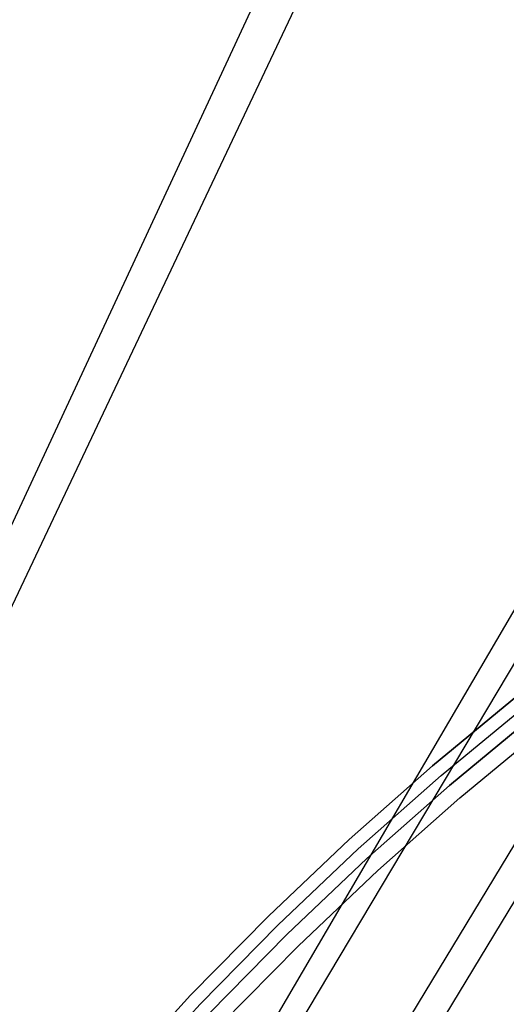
# Model space of a CAD drawing. Header units: millimetres. Extents: x 8926 to 10090, y -5004 to -3986.
# Tile 252 of 256: x 9429 to 9444, y -4285 to -4255. Entities that reach past the tile are written whole.
import ezdxf

# ---------------------------------------------------------------- set-up
doc = ezdxf.new("R2010")
doc.units = ezdxf.units.MM
doc.layers.add('1', color=7, linetype='Continuous')
doc.layers.add('BLANCO METALICO', color=7, linetype='Continuous', true_color=0xededed)

msp = doc.modelspace()

# ---------------------------------------------------------------- linework, layer by layer
at = {"layer": '1', "color": 29, "true_color": 0x4d342b}
for p, q in [((9440.167, -4246.696, 55.631), (9390.546, -4353.422, 59.233)), ((9441.254, -4247.327, 61.947), (9390.957, -4353.664, 65.267)), ((9395.81, -4356.528, 65.528), (9455.037, -4255.335, 64.555)), ((9455.886, -4255.829, 58.554), (9395.923, -4356.594, 59.524)), ((9458.542, -4257.372, 58.993), (9397.789, -4357.695, 59.537)), ((9459.31, -4257.818, 65.232), (9398.629, -4358.191, 65.612))]:
    msp.add_line(p, q, dxfattribs=at)
at = {"layer": 'BLANCO METALICO'}
for p, q in [((9442.12, -4277.901, 223.532), (9444.768, -4275.713, 223.532)), ((9444.768, -4275.713, 221.916), (9442.12, -4277.901, 221.916)), ((9444.768, -4275.713, 220.416), (9442.12, -4277.901, 220.416)), ((9442.12, -4277.901, 222.724), (9444.768, -4275.713, 222.724)), ((9442.12, -4277.901, 221.166), (9444.768, -4275.713, 221.166)), ((9442.38, -4278.205, 223.532), (9445.017, -4276.026, 223.532)), ((9445.267, -4276.339, 223.532), (9442.64, -4278.509, 223.532)), ((9442.64, -4278.509, 221.916), (9445.267, -4276.339, 221.916)), ((9445.267, -4276.339, 222.724), (9442.64, -4278.509, 222.724)), ((9442.64, -4278.509, 220.416), (9445.267, -4276.339, 220.416)), ((9442.965, -4278.889, 219.116), (9445.578, -4276.729, 219.116)), ((9442.965, -4278.889, 219.916), (9445.578, -4276.729, 219.916)), ((9439.549, -4280.178, 223.532), (9442.12, -4277.901, 223.532)), ((9442.12, -4277.901, 221.916), (9439.549, -4280.178, 221.916)), ((9442.12, -4277.901, 220.416), (9439.549, -4280.178, 220.416)), ((9439.549, -4280.178, 222.724), (9442.12, -4277.901, 222.724)), ((9439.549, -4280.178, 221.166), (9442.12, -4277.901, 221.166)), ((9439.819, -4280.473, 223.532), (9442.38, -4278.205, 223.532)), ((9442.64, -4278.509, 223.532), (9440.089, -4280.768, 223.532)), ((9440.089, -4280.768, 221.916), (9442.64, -4278.509, 221.916)), ((9442.64, -4278.509, 222.724), (9440.089, -4280.768, 222.724)), ((9440.089, -4280.768, 220.416), (9442.64, -4278.509, 220.416)), ((9440.427, -4281.136, 219.116), (9442.965, -4278.889, 219.116)), ((9440.427, -4281.136, 219.916), (9442.965, -4278.889, 219.916)), ((9437.058, -4282.544, 223.532), (9439.549, -4280.178, 223.532)), ((9439.549, -4280.178, 221.916), (9437.058, -4282.544, 221.916)), ((9439.549, -4280.178, 220.416), (9437.058, -4282.544, 220.416)), ((9437.058, -4282.544, 222.724), (9439.549, -4280.178, 222.724)), ((9437.058, -4282.544, 221.166), (9439.549, -4280.178, 221.166)), ((9437.338, -4282.829, 223.532), (9439.819, -4280.473, 223.532)), ((9440.089, -4280.768, 223.532), (9437.619, -4283.114, 223.532)), ((9437.619, -4283.114, 221.916), (9440.089, -4280.768, 221.916)), ((9440.089, -4280.768, 222.724), (9437.619, -4283.114, 222.724)), ((9437.619, -4283.114, 220.416), (9440.089, -4280.768, 220.416)), ((9437.969, -4283.471, 219.116), (9440.427, -4281.136, 219.116)), ((9437.969, -4283.471, 219.916), (9440.427, -4281.136, 219.916)), ((9434.65, -4284.993, 223.532), (9437.058, -4282.544, 223.532)), ((9437.058, -4282.544, 221.916), (9434.65, -4284.993, 221.916)), ((9437.058, -4282.544, 220.416), (9434.65, -4284.993, 220.416)), ((9434.65, -4284.993, 222.724), (9437.058, -4282.544, 222.724)), ((9434.65, -4284.993, 221.166), (9437.058, -4282.544, 221.166)), ((9434.94, -4285.269, 223.532), (9437.338, -4282.829, 223.532)), ((9437.619, -4283.114, 223.532), (9435.23, -4285.544, 223.532)), ((9435.23, -4285.544, 221.916), (9437.619, -4283.114, 221.916)), ((9437.619, -4283.114, 222.724), (9435.23, -4285.544, 222.724)), ((9435.23, -4285.544, 220.416), (9437.619, -4283.114, 220.416)), ((9435.593, -4285.888, 219.116), (9437.969, -4283.471, 219.116)), ((9435.593, -4285.888, 219.916), (9437.969, -4283.471, 219.916)), ((9432.328, -4287.525, 223.532), (9434.65, -4284.993, 223.532)), ((9434.65, -4284.993, 221.916), (9432.328, -4287.525, 221.916)), ((9434.65, -4284.993, 220.416), (9432.328, -4287.525, 220.416)), ((9432.328, -4287.525, 222.724), (9434.65, -4284.993, 222.724)), ((9432.328, -4287.525, 221.166), (9434.65, -4284.993, 221.166)), ((9432.628, -4287.79, 223.532), (9434.94, -4285.269, 223.532))]:
    msp.add_line(p, q, dxfattribs=at)

doc.saveas('drawing.dxf')
